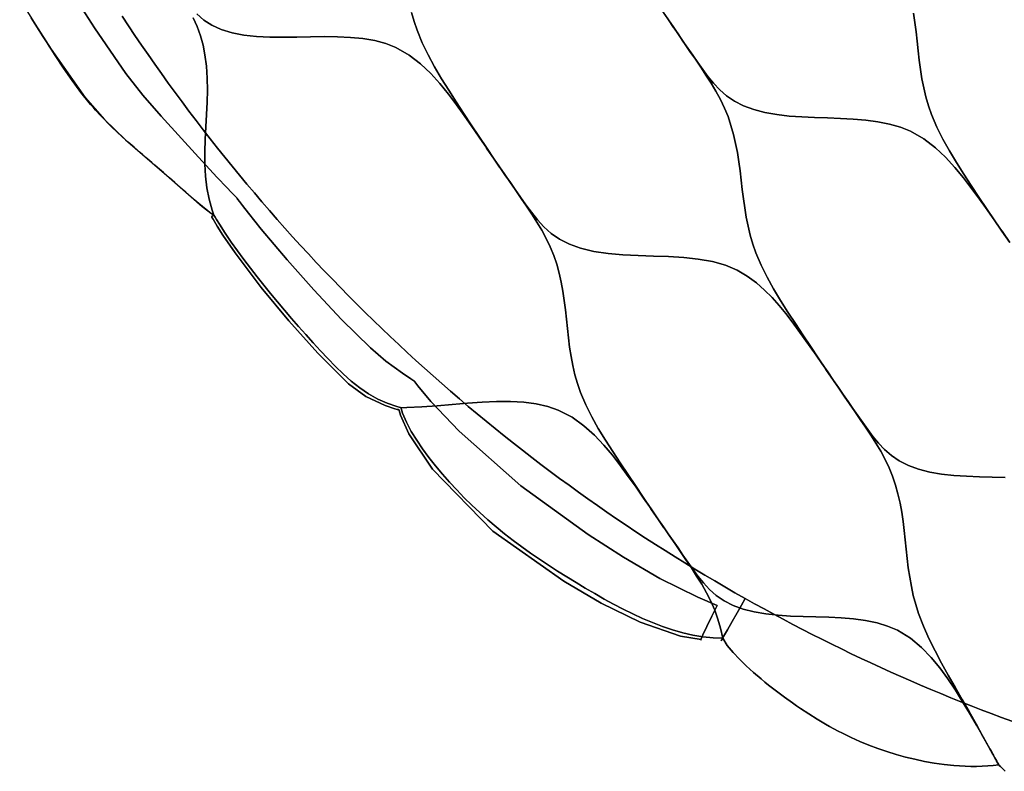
# Model space of a CAD drawing. Header units: centimetres. Extents: x -135 to 135, y -135 to 135.
# Tile 1 of 17: x -116 to -45, y -125 to -71. Entities that reach past the tile are written whole.
import ezdxf

# ---------------------------------------------------------------- set-up
doc = ezdxf.new("R2010")
doc.units = ezdxf.units.CM
doc.layers.get('0').update_dxf_attribs({"true_color": 0x5890e1})

msp = doc.modelspace()

# ---------------------------------------------------------------- linework, layer by layer
at = {"color": 206, "true_color": 0x6c0888}
for points in [[(-115.559, -69.761), (-114.439, -71.559), (-113.306, -73.349), (-110.874, -76.812), (-109.484, -78.396), (-107.971, -79.834), (-104.828, -82.558), (-103.259, -83.938), (-102.466, -84.619), (-102.06, -84.943), (-101.851, -85.096), (-101.657, -85.222), (-101.637, -85.234), (-101.791, -85.365), (-101.776, -85.384), (-101.765, -85.404), (-101.741, -85.446), (-101.693, -85.53), (-101.596, -85.696), (-101.398, -86.027), (-100.985, -86.681), (-100.11, -87.96), (-98.231, -90.433), (-96.249, -92.828), (-94.184, -95.155), (-91.974, -97.345), (-90.719, -98.251), (-89.354, -98.908), (-88.651, -99.133), (-88.474, -99.177), (-88.386, -99.198), (-88.363, -99.201), (-88.353, -99.205), (-88.349, -99.208), (-88.347, -99.213), (-88.338, -99.257), (-88.247, -99.601), (-87.642, -100.946), (-85.939, -103.47), (-81.622, -107.907), (-76.535, -111.504), (-73.847, -113.078), (-71.062, -114.451), (-68.157, -115.44), (-66.68, -115.697), (-66.705, -115.724), (-66.693, -115.676), (-66.553, -115.345), (-66.276, -114.748), (-65.912, -114.003), (-65.524, -113.242), (-66.92, -112.653), (-69.629, -111.301), (-72.238, -109.784), (-74.77, -108.164), (-79.617, -104.673), (-84.045, -100.742), (-86.062, -98.606), (-86.994, -97.483), (-87.214, -97.195), (-87.24, -97.158), (-87.244, -97.154), (-87.248, -97.15), (-87.258, -97.145), (-87.277, -97.133), (-87.353, -97.084), (-87.506, -96.985), (-88.111, -96.582), (-89.284, -95.718), (-90.394, -94.771), (-92.468, -92.729), (-94.457, -90.612), (-96.384, -88.452), (-98.245, -86.243), (-99.143, -85.116), (-99.581, -84.545), (-99.797, -84.258), (-99.904, -84.113), (-99.957, -84.041), (-99.984, -84.005), (-99.997, -83.987), (-100.012, -83.97), (-100.028, -83.954), (-100.19, -83.798), (-100.366, -83.623), (-100.712, -83.267), (-101.394, -82.545), (-102.744, -81.087), (-105.423, -78.152), (-106.719, -76.645), (-107.942, -75.077), (-110.195, -71.802), (-111.264, -70.128)], [(-111.264, -70.128), (-110.195, -71.802), (-107.942, -75.077), (-106.719, -76.645), (-105.423, -78.152), (-102.744, -81.087), (-101.394, -82.545), (-100.712, -83.267), (-100.366, -83.623), (-100.19, -83.798), (-100.028, -83.954), (-100.012, -83.97), (-99.997, -83.987), (-99.984, -84.005), (-99.957, -84.041), (-99.904, -84.113), (-99.797, -84.258), (-99.581, -84.545), (-99.143, -85.116), (-98.245, -86.243), (-96.384, -88.452), (-94.457, -90.612), (-92.468, -92.729), (-90.394, -94.771), (-89.284, -95.718), (-88.111, -96.582), (-87.506, -96.985), (-87.353, -97.084), (-87.277, -97.133), (-87.258, -97.145), (-87.248, -97.15), (-87.244, -97.154), (-87.24, -97.158), (-87.214, -97.195), (-86.994, -97.483), (-86.062, -98.606), (-84.045, -100.742), (-79.617, -104.673), (-74.77, -108.164), (-72.238, -109.784), (-69.629, -111.301), (-66.92, -112.653), (-65.524, -113.242), (-65.912, -114.003), (-66.276, -114.748), (-66.553, -115.345), (-66.693, -115.676), (-66.705, -115.724), (-66.68, -115.697), (-68.157, -115.44), (-71.062, -114.451), (-73.847, -113.078), (-76.535, -111.504), (-81.622, -107.907), (-85.939, -103.47), (-87.642, -100.946), (-88.247, -99.601), (-88.338, -99.257), (-88.347, -99.213), (-88.349, -99.208), (-88.353, -99.205), (-88.363, -99.201), (-88.386, -99.198), (-88.474, -99.177), (-88.651, -99.133), (-89.354, -98.908), (-90.719, -98.251), (-91.974, -97.345), (-94.184, -95.155), (-96.249, -92.828), (-98.231, -90.433), (-100.11, -87.96), (-100.985, -86.681), (-101.398, -86.027), (-101.596, -85.696), (-101.693, -85.53), (-101.741, -85.446), (-101.765, -85.404), (-101.776, -85.384), (-101.791, -85.365), (-101.637, -85.234), (-101.63, -85.238), (-101.62, -85.251), (-101.609, -85.272), (-101.585, -85.313), (-101.536, -85.396), (-101.438, -85.562), (-101.237, -85.89), (-100.82, -86.538), (-100.386, -87.178), (-99.938, -87.81), (-99.478, -88.434), (-99.009, -89.051), (-98.532, -89.662), (-98.048, -90.27), (-97.559, -90.872), (-97.064, -91.471), (-96.564, -92.064), (-96.058, -92.653), (-95.548, -93.239), (-95.033, -93.82), (-94.513, -94.397), (-93.987, -94.97), (-93.456, -95.537), (-92.915, -96.096), (-92.357, -96.638), (-91.778, -97.154), (-91.17, -97.637), (-90.534, -98.068), (-89.871, -98.439), (-89.191, -98.745), (-88.502, -98.982), (-88.329, -99.03), (-88.243, -99.054), (-88.211, -99.061), (-88.208, -99.063), (-88.205, -99.069), (-88.195, -99.111), (-88.097, -99.444), (-87.817, -100.107), (-87.468, -100.757), (-87.077, -101.394), (-86.655, -102.019), (-86.205, -102.631), (-85.73, -103.229), (-85.238, -103.816), (-84.73, -104.393), (-84.207, -104.959), (-83.67, -105.514), (-83.119, -106.057), (-82.554, -106.588), (-81.976, -107.105), (-81.385, -107.609), (-80.782, -108.101), (-80.168, -108.577), (-79.544, -109.04), (-78.911, -109.492), (-78.27, -109.934), (-77.623, -110.364), (-76.97, -110.786), (-76.313, -111.201), (-75.651, -111.608), (-74.985, -112.008), (-74.314, -112.399), (-73.639, -112.783), (-72.958, -113.154), (-72.271, -113.512), (-71.576, -113.853), (-70.874, -114.173), (-70.165, -114.473), (-69.45, -114.748), (-68.728, -114.992), (-68.002, -115.201), (-67.274, -115.368), (-66.548, -115.488), (-65.827, -115.562), (-65.119, -115.58), (-65.218, -115.757), (-65.232, -115.78), (-65.211, -115.744), (-65.155, -115.644), (-65.063, -115.48), (-64.794, -115), (-64.454, -114.396), (-64.105, -113.773), (-63.793, -113.217), (-63.526, -112.74), (-64.251, -112.328), (-64.974, -111.911), (-65.695, -111.49), (-66.412, -111.063), (-67.127, -110.634), (-67.839, -110.198), (-68.549, -109.759), (-69.255, -109.313), (-69.959, -108.865), (-70.659, -108.411), (-71.357, -107.954), (-72.052, -107.491), (-72.744, -107.024), (-73.432, -106.553), (-74.118, -106.077), (-74.801, -105.597), (-75.48, -105.112), (-76.156, -104.623), (-76.829, -104.13), (-77.499, -103.632), (-78.166, -103.13), (-78.83, -102.624), (-79.49, -102.113), (-80.147, -101.599), (-80.8, -101.08), (-81.451, -100.557), (-82.097, -100.029), (-82.741, -99.498), (-83.381, -98.962), (-84.017, -98.422), (-84.65, -97.878), (-85.28, -97.33), (-85.906, -96.778), (-86.528, -96.223), (-87.147, -95.662), (-87.762, -95.099), (-88.373, -94.53), (-88.981, -93.958), (-89.585, -93.383), (-90.186, -92.803), (-90.782, -92.219), (-91.375, -91.632), (-91.964, -91.041), (-92.55, -90.445), (-93.131, -89.847), (-93.708, -89.244), (-94.282, -88.638), (-94.852, -88.028), (-95.417, -87.415), (-95.979, -86.798), (-96.537, -86.177), (-97.091, -85.553), (-97.641, -84.925), (-98.186, -84.293), (-98.728, -83.658), (-99.265, -83.02), (-99.799, -82.378), (-100.328, -81.732), (-100.853, -81.084), (-101.374, -80.432), (-101.89, -79.776), (-102.403, -79.117), (-102.911, -78.455), (-103.415, -77.79), (-103.914, -77.121), (-104.409, -76.449), (-104.9, -75.774), (-105.387, -75.097), (-105.869, -74.415), (-106.347, -73.73), (-106.82, -73.043), (-107.289, -72.354), (-107.753, -71.659), (-108.213, -70.963)], [(-69.567, -70.439), (-69.03, -71.227), (-68.642, -71.795), (-68.255, -72.362), (-67.866, -72.932), (-67.48, -73.499), (-67.094, -74.067), (-66.711, -74.635), (-66.33, -75.208), (-65.963, -75.783), (-65.614, -76.365), (-65.29, -76.959), (-65.002, -77.562), (-64.751, -78.18), (-64.537, -78.811), (-64.355, -79.45), (-64.203, -80.099), (-64.077, -80.751), (-63.971, -81.411), (-63.882, -82.074), (-63.803, -82.739), (-63.726, -83.403), (-63.644, -84.069), (-63.552, -84.73), (-63.443, -85.389), (-63.313, -86.04), (-63.157, -86.683), (-62.971, -87.319), (-62.751, -87.944), (-62.376, -88.828), (-61.948, -89.691), (-61.478, -90.54), (-60.978, -91.375), (-60.457, -92.202), (-59.921, -93.023), (-59.378, -93.84), (-58.832, -94.656), (-58.286, -95.473), (-57.737, -96.287), (-57.183, -97.098), (-57.732, -96.295), (-57.183, -97.098), (-57.73, -96.305), (-57.183, -97.098), (-57.73, -96.31), (-57.183, -97.098), (-57.73, -96.313), (-57.183, -97.098), (-57.729, -96.317), (-57.183, -97.098), (-57.728, -96.319), (-57.183, -97.098), (-57.724, -96.321), (-57.183, -97.098), (-57.599, -96.495), (-58.016, -95.891), (-58.434, -95.288), (-58.854, -94.688), (-59.279, -94.085), (-59.707, -93.488), (-60.147, -92.893), (-60.602, -92.305), (-61.078, -91.729), (-61.584, -91.163), (-62.123, -90.619), (-62.714, -90.098), (-63.368, -89.616), (-64.104, -89.189), (-64.941, -88.838), (-65.874, -88.577), (-66.88, -88.396), (-67.928, -88.283), (-69.009, -88.218), (-70.103, -88.18), (-71.2, -88.147), (-72.289, -88.096), (-73.35, -88.003), (-74.373, -87.849), (-75.335, -87.619), (-76.131, -87.337), (-76.836, -86.981), (-77.442, -86.555), (-77.965, -86.079), (-78.425, -85.572), (-78.846, -85.043), (-79.241, -84.504), (-79.626, -83.959), (-80.008, -83.415), (-80.389, -82.867), (-80.767, -82.32), (-81.145, -81.771), (-81.522, -81.223), (-82.076, -80.406), (-82.625, -79.587), (-83.171, -78.766), (-83.715, -77.942), (-84.255, -77.12), (-84.788, -76.292), (-85.305, -75.458), (-85.8, -74.614), (-86.264, -73.757), (-86.686, -72.883), (-87.053, -71.988), (-87.267, -71.355), (-87.447, -70.709)], [(-51.448, -70.761), (-51.347, -71.432), (-51.262, -72.104), (-51.187, -72.778), (-51.114, -73.451), (-51.036, -74.125), (-50.947, -74.794), (-50.841, -75.459), (-50.712, -76.116), (-50.558, -76.765), (-50.372, -77.406), (-50.152, -78.035), (-49.776, -78.924), (-49.345, -79.79), (-48.872, -80.642), (-48.368, -81.479), (-47.843, -82.308), (-47.302, -83.13), (-46.754, -83.946), (-46.204, -84.763), (-45.652, -85.577), (-45.097, -86.39), (-44.537, -87.198), (-45.092, -86.395), (-44.537, -87.198), (-45.089, -86.4), (-44.537, -87.198), (-45.088, -86.407), (-44.537, -87.198), (-45.087, -86.413), (-44.537, -87.198), (-45.086, -86.418), (-44.537, -87.198), (-45.085, -86.421), (-44.537, -87.198), (-45.082, -86.423), (-44.537, -87.198), (-45.078, -86.424), (-45.622, -85.647), (-46.168, -84.874), (-46.72, -84.101), (-47.281, -83.33), (-47.864, -82.568), (-48.479, -81.822), (-49.142, -81.099), (-49.872, -80.407), (-50.699, -79.771), (-51.662, -79.222), (-52.379, -78.934), (-53.159, -78.71), (-53.996, -78.545), (-54.873, -78.429), (-55.774, -78.353), (-56.691, -78.306), (-57.62, -78.274), (-58.547, -78.246), (-59.465, -78.206), (-60.371, -78.141), (-61.252, -78.037), (-62.1, -77.886), (-62.895, -77.679), (-63.628, -77.41), (-64.284, -77.077), (-64.854, -76.685), (-65.348, -76.247), (-65.788, -75.778), (-66.187, -75.292), (-66.562, -74.79), (-66.92, -74.286), (-67.275, -73.779), (-67.629, -73.27), (-67.98, -72.76), (-68.332, -72.248), (-68.68, -71.738), (-69.03, -71.227), (-69.585, -70.404)], [(-103.105, -71.085), (-102.828, -71.72), (-102.595, -72.374), (-102.41, -73.049), (-102.271, -73.742), (-102.161, -74.566), (-102.103, -75.411), (-102.088, -76.272), (-102.109, -77.146), (-102.153, -78.032), (-102.207, -78.923), (-102.256, -79.813), (-102.286, -80.704), (-102.285, -81.581), (-102.24, -82.442), (-102.14, -83.284), (-101.975, -84.099), (-101.751, -84.885), (-101.63, -85.238), (-101.818, -85.119), (-102.052, -84.949), (-102.446, -84.636), (-103.252, -83.946), (-103.645, -83.601), (-104.038, -83.255), (-104.431, -82.908), (-104.824, -82.562), (-105.033, -82.379), (-105.243, -82.196), (-105.664, -81.832), (-105.874, -81.651), (-106.085, -81.47), (-106.508, -81.107), (-106.718, -80.927), (-106.929, -80.745), (-107.35, -80.382), (-107.769, -80.014), (-108.185, -79.642), (-108.584, -79.275), (-108.978, -78.9), (-109.744, -78.123), (-110.113, -77.719), (-110.294, -77.512), (-110.472, -77.303), (-111.162, -76.443), (-111.486, -76.014), (-111.802, -75.579), (-112.418, -74.696), (-113.014, -73.8), (-113.307, -73.349), (-113.452, -73.122), (-113.597, -72.895), (-113.881, -72.446), (-114.164, -71.997), (-114.728, -71.098)], [(-108.213, -70.963), (-107.753, -71.659), (-107.289, -72.354), (-106.82, -73.043), (-106.347, -73.73), (-105.869, -74.415), (-105.387, -75.097), (-104.9, -75.774), (-104.409, -76.449), (-103.914, -77.121), (-103.415, -77.79), (-102.911, -78.455), (-102.403, -79.117), (-101.89, -79.776), (-101.374, -80.432), (-100.853, -81.084), (-100.328, -81.732), (-99.799, -82.378), (-99.265, -83.02), (-98.728, -83.658), (-98.186, -84.293), (-97.641, -84.925), (-97.091, -85.553), (-96.537, -86.177), (-95.979, -86.798), (-95.417, -87.415), (-94.852, -88.028), (-94.282, -88.638), (-93.708, -89.244), (-93.131, -89.847), (-92.55, -90.445), (-91.964, -91.041), (-91.375, -91.632), (-90.782, -92.219), (-90.186, -92.803), (-89.585, -93.383), (-88.981, -93.958), (-88.373, -94.53), (-87.762, -95.099), (-87.147, -95.662), (-86.528, -96.223), (-85.906, -96.778), (-85.28, -97.33), (-84.65, -97.878), (-84.017, -98.422), (-83.381, -98.962), (-82.741, -99.498), (-82.097, -100.029), (-81.451, -100.557), (-80.8, -101.08), (-80.147, -101.599), (-79.49, -102.113), (-78.83, -102.624), (-78.166, -103.13), (-77.499, -103.632), (-76.829, -104.13), (-76.156, -104.623), (-75.48, -105.112), (-74.801, -105.597), (-74.118, -106.077), (-73.432, -106.553), (-72.744, -107.024), (-72.052, -107.491), (-71.357, -107.954), (-70.659, -108.411), (-69.959, -108.865), (-69.255, -109.313), (-68.549, -109.759), (-67.839, -110.198), (-67.127, -110.634), (-66.412, -111.063), (-65.695, -111.49), (-64.974, -111.911), (-64.251, -112.328), (-63.526, -112.74), (-62.844, -113.121), (-62.16, -113.498), (-61.474, -113.871), (-60.786, -114.24), (-60.096, -114.605), (-59.403, -114.966), (-58.708, -115.322), (-58.012, -115.674), (-57.313, -116.021), (-56.611, -116.365), (-55.908, -116.705), (-55.203, -117.04), (-54.496, -117.371), (-53.787, -117.698), (-53.076, -118.021), (-52.362, -118.339), (-51.648, -118.652), (-50.931, -118.962), (-50.212, -119.267), (-49.491, -119.567), (-48.769, -119.864), (-48.045, -120.156), (-47.319, -120.444), (-46.591, -120.728), (-45.862, -121.006), (-45.131, -121.28), (-44.399, -121.551)], [(-102.851, -70.817), (-102.362, -71.251), (-101.782, -71.63), (-101.099, -71.936), (-100.323, -72.166), (-99.474, -72.325), (-98.563, -72.424), (-97.618, -72.472), (-96.648, -72.482), (-95.672, -72.47), (-94.693, -72.451), (-93.719, -72.439), (-92.765, -72.449), (-91.837, -72.494), (-90.941, -72.585), (-90.091, -72.73), (-89.303, -72.939), (-88.584, -73.218), (-87.622, -73.759), (-86.8, -74.392), (-86.076, -75.082), (-85.42, -75.809), (-84.812, -76.558), (-84.237, -77.323), (-83.682, -78.1), (-83.136, -78.878), (-82.596, -79.658), (-82.058, -80.44), (-81.522, -81.223), (-81.134, -81.787), (-80.748, -82.351), (-80.36, -82.915), (-79.975, -83.479), (-79.589, -84.043), (-79.206, -84.606), (-78.825, -85.176), (-78.459, -85.746), (-78.111, -86.325), (-77.788, -86.917), (-77.501, -87.518), (-77.253, -88.134), (-77.041, -88.766), (-76.864, -89.406), (-76.716, -90.056), (-76.594, -90.711), (-76.494, -91.376), (-76.411, -92.043), (-76.338, -92.713), (-76.268, -93.384), (-76.194, -94.056), (-76.11, -94.723), (-76.008, -95.387), (-75.884, -96.044), (-75.733, -96.691), (-75.551, -97.332), (-75.333, -97.96), (-74.959, -98.846), (-74.528, -99.708), (-74.053, -100.555), (-73.549, -101.387), (-73.023, -102.209), (-72.481, -103.026), (-71.934, -103.838), (-71.384, -104.652), (-70.834, -105.467), (-70.283, -106.28), (-69.727, -107.092), (-70.278, -106.289), (-69.727, -107.092), (-70.278, -106.3), (-69.727, -107.092), (-70.277, -106.305), (-69.727, -107.092), (-70.277, -106.31), (-69.727, -107.092), (-70.277, -106.312), (-69.727, -107.092), (-70.275, -106.314), (-69.727, -107.092), (-70.273, -106.315), (-69.727, -107.092), (-70.27, -106.315), (-69.727, -107.092), (-70.264, -106.314), (-70.805, -105.538), (-71.349, -104.765), (-71.901, -103.994), (-72.463, -103.229), (-73.047, -102.475), (-73.667, -101.738), (-74.338, -101.026), (-75.081, -100.353), (-75.929, -99.74), (-76.926, -99.226), (-77.676, -98.97), (-78.502, -98.787), (-79.399, -98.674), (-80.354, -98.623), (-81.35, -98.625), (-82.383, -98.67), (-83.448, -98.746), (-84.53, -98.838), (-85.619, -98.931), (-86.713, -99.009), (-87.793, -99.057), (-88.208, -99.063), (-88.211, -99.061), (-88.243, -99.054), (-88.329, -99.03), (-88.502, -98.982), (-89.191, -98.745), (-89.871, -98.439), (-90.534, -98.068), (-91.17, -97.637), (-91.778, -97.154), (-92.357, -96.638), (-92.915, -96.096), (-93.456, -95.537), (-93.987, -94.97), (-94.513, -94.397), (-95.033, -93.82), (-95.548, -93.239), (-96.058, -92.653), (-96.564, -92.064), (-97.064, -91.471), (-97.559, -90.872), (-98.048, -90.27), (-98.532, -89.662), (-99.009, -89.051), (-99.478, -88.434), (-99.938, -87.81), (-100.386, -87.178), (-100.82, -86.538), (-101.237, -85.89), (-101.438, -85.562), (-101.536, -85.396), (-101.585, -85.313), (-101.609, -85.272), (-101.62, -85.251), (-101.63, -85.238), (-101.751, -84.885), (-101.975, -84.099), (-102.14, -83.284), (-102.24, -82.442), (-102.285, -81.581), (-102.286, -80.704), (-102.256, -79.813), (-102.207, -78.923), (-102.153, -78.032), (-102.109, -77.146), (-102.088, -76.272), (-102.103, -75.411), (-102.161, -74.566), (-102.271, -73.742), (-102.41, -73.049), (-102.595, -72.374), (-102.828, -71.72), (-103.105, -71.085)], [(-87.447, -70.709), (-87.267, -71.355), (-87.053, -71.988), (-86.686, -72.883), (-86.264, -73.757), (-85.8, -74.614), (-85.305, -75.458), (-84.788, -76.292), (-84.255, -77.12), (-83.715, -77.942), (-83.171, -78.766), (-82.625, -79.587), (-82.076, -80.406), (-81.521, -81.222), (-82.072, -80.414), (-81.521, -81.222), (-82.071, -80.424), (-81.521, -81.222), (-82.071, -80.429), (-81.521, -81.222), (-82.071, -80.433), (-81.521, -81.222), (-82.07, -80.436), (-81.521, -81.222), (-82.069, -80.438), (-81.521, -81.222), (-82.064, -80.44), (-81.521, -81.222), (-82.058, -80.44), (-82.596, -79.658), (-83.136, -78.878), (-83.682, -78.1), (-84.237, -77.323), (-84.812, -76.558), (-85.42, -75.809), (-86.076, -75.082), (-86.8, -74.392), (-87.622, -73.759), (-88.584, -73.218), (-89.303, -72.939), (-90.091, -72.73), (-90.941, -72.585), (-91.837, -72.494), (-92.765, -72.449), (-93.719, -72.439), (-94.693, -72.451), (-95.672, -72.47), (-96.648, -72.482), (-97.618, -72.472), (-98.563, -72.424), (-99.474, -72.325), (-100.323, -72.166), (-101.099, -71.936), (-101.782, -71.63), (-102.362, -71.251), (-102.851, -70.817)], [(-44.858, -104.065), (-45.791, -104.037), (-46.722, -104.013), (-47.643, -103.978), (-48.552, -103.917), (-49.435, -103.818), (-50.284, -103.672), (-51.078, -103.471), (-51.811, -103.207), (-52.465, -102.88), (-53.032, -102.493), (-53.524, -102.061), (-53.962, -101.598), (-54.358, -101.116), (-54.73, -100.62), (-55.086, -100.122), (-55.438, -99.62), (-55.79, -99.117), (-56.139, -98.613), (-56.489, -98.107), (-56.836, -97.604), (-57.183, -97.099), (-57.737, -96.287), (-58.286, -95.473), (-58.832, -94.656), (-59.378, -93.84), (-59.921, -93.023), (-60.457, -92.202), (-60.978, -91.375), (-61.478, -90.54), (-61.948, -89.691), (-62.376, -88.828), (-62.751, -87.944), (-62.971, -87.319), (-63.157, -86.683), (-63.313, -86.04), (-63.443, -85.389), (-63.552, -84.73), (-63.644, -84.069), (-63.726, -83.403), (-63.803, -82.739), (-63.882, -82.074), (-63.971, -81.411), (-64.077, -80.751), (-64.203, -80.099), (-64.355, -79.45), (-64.537, -78.811), (-64.751, -78.18), (-65.002, -77.562), (-65.29, -76.959), (-65.614, -76.365), (-65.963, -75.783), (-66.33, -75.208), (-66.711, -74.635), (-67.094, -74.067), (-67.48, -73.499), (-67.866, -72.932), (-68.255, -72.362), (-68.642, -71.795), (-69.03, -71.227), (-68.642, -71.804), (-69.03, -71.227), (-68.648, -71.798), (-69.03, -71.227), (-68.649, -71.795), (-69.03, -71.227), (-68.65, -71.792), (-69.03, -71.227), (-68.65, -71.789), (-69.03, -71.227), (-68.651, -71.786), (-69.03, -71.227), (-68.651, -71.781), (-69.03, -71.227), (-68.68, -71.738), (-68.332, -72.248), (-67.98, -72.76), (-67.629, -73.27), (-67.275, -73.779), (-66.92, -74.286), (-66.562, -74.79), (-66.187, -75.292), (-65.788, -75.778), (-65.348, -76.247), (-64.854, -76.685), (-64.284, -77.077), (-63.628, -77.41), (-62.895, -77.679), (-62.1, -77.886), (-61.252, -78.037), (-60.371, -78.141), (-59.465, -78.206), (-58.547, -78.246), (-57.62, -78.274), (-56.691, -78.306), (-55.774, -78.353), (-54.873, -78.429), (-53.996, -78.545), (-53.159, -78.71), (-52.379, -78.934), (-51.662, -79.222), (-50.699, -79.771), (-49.872, -80.407), (-49.142, -81.099), (-48.479, -81.822), (-47.864, -82.568), (-47.281, -83.33), (-46.72, -84.101), (-46.168, -84.874), (-45.622, -85.647), (-45.078, -86.424), (-44.537, -87.199)], [(-44.537, -87.199), (-45.097, -86.39), (-45.652, -85.577), (-46.204, -84.763), (-46.754, -83.946), (-47.302, -83.13), (-47.843, -82.308), (-48.368, -81.479), (-48.872, -80.642), (-49.345, -79.79), (-49.776, -78.924), (-50.152, -78.035), (-50.372, -77.406), (-50.558, -76.765), (-50.712, -76.116), (-50.841, -75.459), (-50.947, -74.794), (-51.036, -74.125), (-51.114, -73.451), (-51.187, -72.778), (-51.262, -72.104), (-51.347, -71.432), (-51.448, -70.761)], [(-44.862, -125.143), (-45.206, -124.804), (-45.29, -124.718), (-45.309, -124.699), (-45.332, -124.685), (-45.407, -124.547), (-45.483, -124.409), (-45.558, -124.271), (-45.634, -124.134), (-45.717, -123.982), (-45.801, -123.831), (-45.885, -123.68), (-45.969, -123.529), (-46.465, -122.636), (-46.959, -121.746), (-47.455, -120.862), (-47.954, -119.984), (-48.453, -119.113), (-48.949, -118.244), (-49.433, -117.375), (-49.898, -116.503), (-50.336, -115.623), (-50.735, -114.732), (-51.084, -113.825), (-51.287, -113.187), (-51.458, -112.537), (-51.6, -111.884), (-51.718, -111.223), (-51.816, -110.556), (-51.898, -109.888), (-51.97, -109.216), (-52.038, -108.547), (-52.11, -107.879), (-52.192, -107.213), (-52.291, -106.551), (-52.411, -105.897), (-52.557, -105.25), (-52.733, -104.612), (-52.942, -103.982), (-53.188, -103.369), (-53.472, -102.77), (-53.792, -102.181), (-54.137, -101.604), (-54.5, -101.034), (-54.878, -100.467), (-55.259, -99.906), (-55.642, -99.344), (-56.026, -98.783), (-56.412, -98.221), (-56.797, -97.66), (-57.183, -97.099), (-56.798, -97.67), (-57.183, -97.099), (-56.804, -97.666), (-57.183, -97.099), (-56.806, -97.661), (-57.183, -97.099), (-56.807, -97.654), (-57.183, -97.099), (-56.807, -97.648), (-57.183, -97.099), (-56.836, -97.604), (-56.489, -98.107), (-56.139, -98.613), (-55.79, -99.117), (-55.438, -99.62), (-55.086, -100.122), (-54.73, -100.62), (-54.358, -101.116), (-53.962, -101.598), (-53.524, -102.061), (-53.032, -102.493), (-52.465, -102.88), (-51.811, -103.207), (-51.078, -103.471), (-50.284, -103.672), (-49.435, -103.818), (-48.552, -103.917), (-47.643, -103.978), (-46.722, -104.013), (-45.791, -104.037), (-44.858, -104.065)], [(-44.399, -121.551), (-45.131, -121.28), (-45.862, -121.006), (-46.591, -120.728), (-47.319, -120.444), (-48.045, -120.156), (-48.769, -119.864), (-49.491, -119.567), (-50.212, -119.267), (-50.931, -118.962), (-51.648, -118.652), (-52.362, -118.339), (-53.076, -118.021), (-53.787, -117.698), (-54.496, -117.371), (-55.203, -117.04), (-55.908, -116.705), (-56.611, -116.365), (-57.313, -116.021), (-58.012, -115.674), (-58.708, -115.322), (-59.403, -114.966), (-60.096, -114.605), (-60.786, -114.24), (-61.474, -113.871), (-62.16, -113.498), (-62.844, -113.121), (-63.526, -112.74), (-63.793, -113.217), (-64.105, -113.773), (-64.454, -114.396), (-64.794, -115), (-65.063, -115.48), (-65.155, -115.644), (-65.211, -115.744), (-65.232, -115.78), (-65.218, -115.757), (-65.119, -115.58), (-64.806, -116.107), (-64.39, -116.615), (-63.925, -117.104), (-63.441, -117.571), (-62.919, -118.046), (-62.384, -118.51), (-62.111, -118.737), (-61.836, -118.962), (-61.274, -119.403), (-60.71, -119.827), (-60.135, -120.239), (-59.845, -120.441), (-59.551, -120.641), (-58.955, -121.03), (-58.365, -121.398), (-57.765, -121.753), (-57.461, -121.925), (-57.154, -122.093), (-56.845, -122.257), (-56.534, -122.417), (-55.914, -122.719), (-55.285, -123.002), (-54.648, -123.266), (-54.004, -123.51), (-53.349, -123.733), (-52.688, -123.938), (-52.024, -124.12), (-51.356, -124.282), (-50.655, -124.429), (-49.953, -124.552), (-49.252, -124.65), (-48.552, -124.724), (-48.144, -124.754), (-47.738, -124.775), (-47.329, -124.786), (-46.923, -124.788), (-46.519, -124.778), (-46.12, -124.759), (-45.725, -124.728), (-45.333, -124.685), (-45.332, -124.685), (-45.309, -124.699), (-45.29, -124.718), (-45.206, -124.804), (-44.862, -125.143)]]:
    msp.add_lwpolyline(points, dxfattribs=at)
for points in [[(-46.46, -122.646), (-45.969, -123.528), (-46.459, -122.658), (-45.969, -123.528), (-46.459, -122.663), (-45.969, -123.528), (-46.459, -122.668), (-45.969, -123.528), (-46.458, -122.671), (-45.969, -123.528), (-46.458, -122.674), (-45.969, -123.528), (-46.456, -122.675), (-45.969, -123.528), (-46.454, -122.674), (-45.969, -123.528), (-46.449, -122.673), (-46.935, -121.823), (-47.427, -120.982), (-47.928, -120.149), (-48.443, -119.326), (-48.982, -118.518), (-49.557, -117.731), (-50.183, -116.973), (-50.877, -116.255), (-51.67, -115.596), (-52.602, -115.029), (-53.299, -114.732), (-54.06, -114.503), (-54.879, -114.333), (-55.738, -114.216), (-56.623, -114.14), (-57.526, -114.095), (-58.441, -114.067), (-59.356, -114.044), (-60.261, -114.01), (-61.156, -113.952), (-62.027, -113.856), (-62.866, -113.712), (-63.653, -113.512), (-64.379, -113.249), (-65.029, -112.92), (-65.593, -112.529), (-66.081, -112.094), (-66.515, -111.625), (-66.909, -111.138), (-67.278, -110.636), (-67.632, -110.132), (-67.983, -109.626), (-68.334, -109.119), (-68.682, -108.612), (-69.032, -108.104), (-69.379, -107.599), (-69.727, -107.092), (-70.283, -106.28), (-70.834, -105.467), (-71.384, -104.652), (-71.934, -103.838), (-72.481, -103.026), (-73.023, -102.209), (-73.549, -101.387), (-74.053, -100.555), (-74.528, -99.708), (-74.959, -98.846), (-75.333, -97.96), (-75.551, -97.332), (-75.733, -96.691), (-75.884, -96.044), (-76.008, -95.387), (-76.11, -94.723), (-76.194, -94.056), (-76.268, -93.384), (-76.338, -92.713), (-76.411, -92.043), (-76.494, -91.376), (-76.594, -90.711), (-76.716, -90.056), (-76.864, -89.406), (-77.041, -88.766), (-77.253, -88.134), (-77.501, -87.518), (-77.788, -86.917), (-78.111, -86.325), (-78.459, -85.746), (-78.825, -85.176), (-79.206, -84.606), (-79.589, -84.043), (-79.975, -83.479), (-80.36, -82.915), (-80.748, -82.351), (-81.134, -81.787), (-81.522, -81.223), (-81.137, -81.797), (-81.522, -81.223), (-81.141, -81.795), (-81.522, -81.223), (-81.143, -81.793), (-81.522, -81.223), (-81.145, -81.79), (-81.522, -81.223), (-81.146, -81.787), (-81.522, -81.223), (-81.146, -81.784), (-81.522, -81.223), (-81.146, -81.78), (-81.522, -81.223), (-81.145, -81.774), (-81.522, -81.223), (-81.145, -81.771), (-80.767, -82.32), (-80.389, -82.867), (-80.008, -83.415), (-79.626, -83.959), (-79.241, -84.504), (-78.846, -85.043), (-78.425, -85.572), (-77.965, -86.079), (-77.442, -86.555), (-76.836, -86.981), (-76.131, -87.337), (-75.335, -87.619), (-74.373, -87.849), (-73.35, -88.003), (-72.289, -88.096), (-71.2, -88.147), (-70.103, -88.18), (-69.009, -88.218), (-67.928, -88.283), (-66.88, -88.396), (-65.874, -88.577), (-64.941, -88.838), (-64.104, -89.189), (-63.368, -89.616), (-62.714, -90.098), (-62.123, -90.619), (-61.584, -91.163), (-61.078, -91.729), (-60.602, -92.305), (-60.147, -92.893), (-59.707, -93.488), (-59.279, -94.085), (-58.854, -94.688), (-58.434, -95.288), (-58.016, -95.891), (-57.599, -96.495), (-57.183, -97.099), (-57.183, -97.099), (-56.797, -97.66), (-56.412, -98.221), (-56.026, -98.783), (-55.642, -99.344), (-55.259, -99.906), (-54.878, -100.467), (-54.5, -101.034), (-54.137, -101.604), (-53.792, -102.181), (-53.472, -102.77), (-53.188, -103.369), (-52.942, -103.982), (-52.733, -104.612), (-52.557, -105.25), (-52.411, -105.897), (-52.291, -106.551), (-52.192, -107.213), (-52.11, -107.879), (-52.038, -108.547), (-51.97, -109.216), (-51.898, -109.888), (-51.816, -110.556), (-51.718, -111.223), (-51.6, -111.884), (-51.458, -112.537), (-51.287, -113.187), (-51.084, -113.825), (-50.735, -114.732), (-50.336, -115.623), (-49.898, -116.503), (-49.433, -117.375), (-48.949, -118.244), (-48.453, -119.113), (-47.954, -119.984), (-47.455, -120.862), (-46.959, -121.746), (-46.465, -122.636), (-45.969, -123.528)], [(-65.281, -114.886), (-65.119, -115.58), (-65.827, -115.562), (-66.548, -115.488), (-67.274, -115.368), (-68.002, -115.201), (-68.728, -114.992), (-69.45, -114.748), (-70.165, -114.473), (-70.874, -114.173), (-71.576, -113.853), (-72.271, -113.512), (-72.958, -113.154), (-73.639, -112.783), (-74.314, -112.399), (-74.985, -112.008), (-75.651, -111.608), (-76.313, -111.201), (-76.97, -110.786), (-77.623, -110.364), (-78.27, -109.934), (-78.911, -109.492), (-79.544, -109.04), (-80.168, -108.577), (-80.782, -108.101), (-81.385, -107.609), (-81.976, -107.105), (-82.554, -106.588), (-83.119, -106.057), (-83.67, -105.514), (-84.207, -104.959), (-84.73, -104.393), (-85.238, -103.816), (-85.73, -103.229), (-86.205, -102.631), (-86.655, -102.019), (-87.077, -101.394), (-87.468, -100.757), (-87.817, -100.107), (-88.097, -99.444), (-88.195, -99.111), (-88.205, -99.069), (-88.208, -99.063), (-87.793, -99.057), (-86.713, -99.009), (-85.619, -98.931), (-84.53, -98.838), (-83.448, -98.746), (-82.383, -98.67), (-81.35, -98.625), (-80.354, -98.623), (-79.399, -98.674), (-78.502, -98.787), (-77.676, -98.97), (-76.926, -99.226), (-75.929, -99.74), (-75.081, -100.353), (-74.338, -101.026), (-73.667, -101.738), (-73.047, -102.475), (-72.463, -103.229), (-71.901, -103.994), (-71.349, -104.765), (-70.805, -105.538), (-70.264, -106.314), (-69.727, -107.092), (-69.332, -107.667), (-68.939, -108.242), (-68.546, -108.818), (-68.156, -109.395), (-67.767, -109.974), (-67.38, -110.554), (-67, -111.139), (-66.635, -111.729), (-66.293, -112.332), (-65.98, -112.946), (-65.706, -113.577), (-65.474, -114.224)], [(-69.727, -107.092), (-69.351, -107.645), (-69.727, -107.092), (-69.379, -107.599), (-69.032, -108.104), (-68.682, -108.612), (-68.334, -109.119), (-67.983, -109.626), (-67.632, -110.132), (-67.278, -110.636), (-66.909, -111.138), (-66.515, -111.625), (-66.081, -112.094), (-65.593, -112.529), (-65.029, -112.92), (-64.379, -113.249), (-63.653, -113.512), (-62.866, -113.712), (-62.027, -113.856), (-61.156, -113.952), (-60.261, -114.01), (-59.356, -114.044), (-58.441, -114.067), (-57.526, -114.095), (-56.623, -114.14), (-55.738, -114.216), (-54.879, -114.333), (-54.06, -114.503), (-53.299, -114.732), (-52.602, -115.029), (-51.67, -115.596), (-50.877, -116.255), (-50.183, -116.973), (-49.557, -117.731), (-48.982, -118.518), (-48.443, -119.326), (-47.928, -120.149), (-47.427, -120.982), (-46.935, -121.823), (-46.449, -122.673), (-45.969, -123.529), (-45.881, -123.688), (-45.793, -123.847), (-45.705, -124.006), (-45.618, -124.165), (-45.547, -124.295), (-45.476, -124.425), (-45.405, -124.555), (-45.333, -124.685), (-45.725, -124.728), (-46.12, -124.759), (-46.519, -124.778), (-46.923, -124.788), (-47.329, -124.786), (-47.738, -124.775), (-48.144, -124.754), (-48.552, -124.724), (-49.252, -124.65), (-49.953, -124.552), (-50.655, -124.429), (-51.356, -124.282), (-52.024, -124.12), (-52.688, -123.938), (-53.349, -123.733), (-54.004, -123.51), (-54.648, -123.266), (-55.285, -123.002), (-55.914, -122.719), (-56.534, -122.417), (-56.845, -122.257), (-57.154, -122.093), (-57.461, -121.925), (-57.765, -121.753), (-58.365, -121.398), (-58.955, -121.03), (-59.551, -120.641), (-59.845, -120.441), (-60.135, -120.239), (-60.71, -119.827), (-61.274, -119.403), (-61.836, -118.962), (-62.111, -118.737), (-62.384, -118.51), (-62.919, -118.046), (-63.441, -117.571), (-63.925, -117.104), (-64.39, -116.615), (-64.806, -116.107), (-65.119, -115.58), (-65.281, -114.886), (-65.474, -114.224), (-65.706, -113.577), (-65.98, -112.946), (-66.293, -112.332), (-66.635, -111.729), (-67, -111.139), (-67.38, -110.554), (-67.767, -109.974), (-68.156, -109.395), (-68.546, -108.818), (-68.939, -108.242), (-69.332, -107.667), (-69.727, -107.092), (-69.342, -107.667), (-69.727, -107.092), (-69.349, -107.664), (-69.727, -107.092), (-69.351, -107.658), (-69.727, -107.092), (-69.352, -107.651)], [(-45.969, -123.529), (-45.807, -123.823), (-45.969, -123.529), (-45.885, -123.68), (-45.801, -123.831), (-45.717, -123.982), (-45.634, -124.134), (-45.558, -124.271), (-45.483, -124.409), (-45.407, -124.547), (-45.332, -124.685), (-45.333, -124.686), (-45.326, -124.693), (-45.325, -124.697), (-45.325, -124.698), (-45.326, -124.7), (-45.329, -124.702), (-45.332, -124.702), (-45.34, -124.699), (-45.346, -124.696), (-45.348, -124.694), (-45.349, -124.693), (-45.349, -124.692), (-45.348, -124.69), (-45.347, -124.688), (-45.344, -124.687), (-45.333, -124.685), (-45.405, -124.555), (-45.476, -124.425), (-45.547, -124.295), (-45.618, -124.165), (-45.705, -124.006), (-45.793, -123.847), (-45.881, -123.688), (-45.969, -123.529), (-45.803, -123.836), (-45.969, -123.529), (-45.806, -123.835), (-45.969, -123.529), (-45.807, -123.833), (-45.969, -123.529), (-45.808, -123.829), (-45.969, -123.529), (-45.808, -123.827), (-45.969, -123.529), (-45.807, -123.825)]]:
    msp.add_lwpolyline(points, close=True, dxfattribs=at)

doc.saveas('drawing.dxf')
